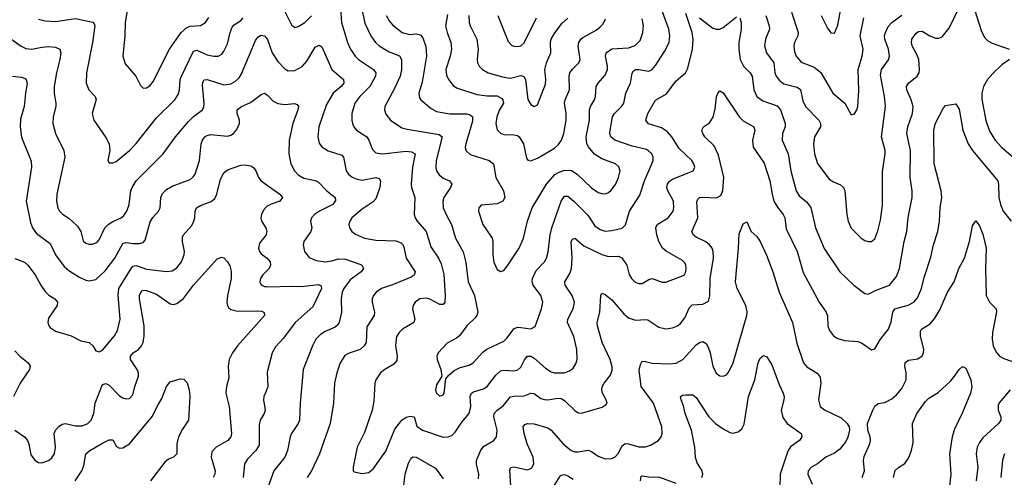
# Model space of a CAD drawing. Header units: inches. Extents: x 501419 to 657765, y 482282 to 547532.
# Tile 74 of 225: x 558539 to 564378, y 522591 to 525306. Entities that reach past the tile are written whole.
import ezdxf

# ---------------------------------------------------------------- set-up
doc = ezdxf.new("R2010")
doc.units = ezdxf.units.IN
doc.header["$MEASUREMENT"] = 0
doc.layers.add('A5552', color=7, linetype='Continuous')
doc.layers.add('A5562', color=7, linetype='Continuous')

msp = doc.modelspace()

# ---------------------------------------------------------------- linework, layer by layer
at = {"layer": 'A5552', "color": 6}
for points, elevation in [([(559188.2, 525431.8), (559164.3, 525290), (559162.4, 525210), (559149.8, 525089.8), (559163.4, 525043.4), (559227.8, 524970), (559255.5, 524915.5), (559270, 524900.4), (559290, 524901.6), (559310, 524913.4), (559330, 524939.5), (559426.2, 525130), (559496.2, 525230), (559530, 525259.8), (559550, 525267), (559610, 525271.3), (559641, 525290), (559660.9, 525319.1)], 2700), ([(558650, 525308), (558690, 525298), (558750, 525294), (558870, 525313.6), (558971.9, 525291.9), (558980.8, 525280.8), (558983.9, 525270), (558970.9, 525170.9), (558933.9, 524990), (558932, 524930), (558948.5, 524890), (558986.8, 524850), (558991.4, 524831.4), (558969.3, 524750), (558977.9, 524710), (559050, 524607.6), (559069.3, 524570), (559073.1, 524530), (559060.7, 524470), (559070, 524457.4), (559090, 524456), (559110, 524463.5), (559190, 524529.1), (559230, 524570.3), (559350, 524723.1), (559459.2, 524830), (559477.5, 524862.5), (559486.4, 524890), (559491.1, 524950), (559497.2, 524970), (559570, 525118.7), (559590, 525124.3), (559650, 525097.9), (559690.3, 525089.7), (559716.5, 525090), (559737.9, 525102.1), (559750, 525118.3), (559770, 525162.4), (559786.8, 525230), (559799.1, 525260.9), (559810, 525274.8), (559850, 525301.2), (559864.1, 525315.9)], 2600), ([(558450, 525217.4), (558547.7, 525147.7), (558574.6, 525134.6), (558610, 525130.9), (558670, 525143.3), (558710, 525145.9), (558750, 525142.4), (558776.9, 525130), (558781.7, 525110), (558777.5, 525070), (558756.7, 524990), (558742.8, 524910), (558743.5, 524870), (558753.6, 524810), (558752.8, 524790), (558737.4, 524730), (558736, 524690), (558751.5, 524631.5), (558800.6, 524530), (558806.5, 524490), (558759.6, 524270), (558756.8, 524230), (558765, 524190), (558774.1, 524170), (558792.4, 524152.4), (558830, 524128.2), (558881, 524081), (558900.2, 524050), (558914.3, 523994.3), (558930, 523980.5), (558950, 523973.7), (558970, 523974), (558995.3, 523984.7), (559010, 524000.2), (559044.4, 524070), (559062.6, 524090), (559090, 524109), (559139.8, 524130), (559156.7, 524143.3), (559173.8, 524170), (559188.1, 524210), (559198.1, 524290), (559205, 524310), (559230.2, 524349.8), (559389, 524510), (559463.3, 524610), (559539.2, 524700.8), (559570, 524730.6), (559622, 524770), (559630.6, 524789.4), (559632.2, 524807.8), (559623.1, 524916.9), (559624.9, 524935.1), (559631.6, 524948.4), (559650, 524951.7), (559750, 524920.2), (559790, 524925.4), (559819.3, 524940.7), (559839.4, 524960.6), (559854.6, 524985.4), (559937.5, 525182.5), (559950, 525201.2), (559970, 525214.3), (559990, 525210.3), (560000, 525197.9)], 2500), ([(558496.6, 524970), (558550, 524963.9), (558575.2, 524955.2), (558583.6, 524930), (558572.3, 524870), (558564.4, 524790), (558544.2, 524715.8), (558540.8, 524670), (558550, 524608.5), (558606.9, 524466.9), (558607.9, 524430), (558576.5, 524230), (558601.8, 524101.8), (558614.8, 524070), (558638, 524038), (558718.6, 523978.6), (558750.2, 523910), (558802.2, 523842.2), (558830, 523818), (558890, 523780.3), (558930, 523760.5), (558950, 523757.1), (558990, 523763.5), (559044.8, 523815.2), (559103.3, 523890), (559150, 523978.1), (559170, 523984.4), (559210, 523977.6), (559250, 523978.3), (559270, 523984.7), (559283.1, 523996.9), (559313, 524107), (559328.1, 524131.9), (559361.9, 524170), (559372, 524190), (559375.1, 524250), (559385.2, 524274.8), (559410, 524298.5), (559442.4, 524317.6), (559550, 524358.5), (559567.3, 524372.7), (559579.2, 524390), (559605.4, 524470), (559614.8, 524570), (559622, 524590), (559637.2, 524610), (559650, 524619.1), (559670, 524624.1), (559770, 524615.1), (559790, 524619.7), (559806.1, 524630), (559826.5, 524653.5), (559842.3, 524690), (559842.1, 524710), (559827.9, 524750), (559828.5, 524771.5), (559854.6, 524790), (559906.5, 524813.5), (559970, 524861.9), (559990, 524869.7), (560000, 524863.3)], 2400), ([(558509.9, 523889.9), (558567, 523867), (558587.5, 523850), (558631.2, 523791.2), (558663.9, 523730), (558690, 523693.2), (558712.2, 523672.2), (558747.4, 523650), (558763.4, 523630), (558760.3, 523610), (558710, 523535), (558705.2, 523510), (558710.8, 523490), (558719.5, 523479.5), (558750, 523458), (558843.3, 523430), (558901.4, 523401.4), (558950.4, 523390.4), (558971.7, 523371.7), (558990, 523341.9), (558998.3, 523338.3), (559010, 523334.7), (559030, 523344.3), (559101.2, 523430), (559118.5, 523461.5), (559133.9, 523530), (559123.5, 523670), (559127.1, 523710), (559203.5, 523836.5), (559210, 523843.4), (559230, 523848), (559290, 523825), (559410, 523812.5), (559443.4, 523816.6), (559470, 523833.6), (559498.6, 523870), (559514.7, 523910), (559516.2, 523930), (559503.9, 523990), (559504.6, 524015.4), (559509.8, 524030.2), (559557.1, 524082.9), (559570, 524104.1), (559576.8, 524130), (559579.1, 524170), (559587.7, 524190), (559610, 524203), (559673.2, 524226.8), (559695.6, 524244.4), (559707.4, 524270), (559730, 524359.6), (559750, 524396.4), (559770, 524414), (559850, 524442.4), (559870, 524444.9), (559910, 524438.1), (559927.4, 524427.4), (559939.8, 524410), (559955.4, 524370), (559970.1, 524350), (560000, 524328.4)], 2300), ([(560000, 524193.7), (559984.2, 524175.8), (559971.7, 524150), (559968.8, 524130), (559973.5, 524110), (559998.3, 524070), (560000, 524065)], 2300), ([(560000, 524032.5), (559999.3, 524030), (559961, 523979), (559955.3, 523950), (559960.8, 523930), (559970, 523916.6), (560000, 523894.5)], 2300), ([(558510, 522870.4), (558566.1, 522830), (558584.6, 522810), (558593, 522790), (558604.1, 522724.1), (558630, 522690.1), (558650, 522678.5), (558670, 522676.3), (558710, 522689.8), (558730, 522706.1), (558745.4, 522730), (558750.7, 522769.3), (558742.9, 522850), (558750.3, 522870), (558770, 522892.9), (558790, 522906.4), (558810, 522910.2), (558870, 522896.3), (558910, 522895.5), (558943.1, 522910), (558962.4, 522930), (558977.6, 522970), (558986.3, 523030), (559030, 523142.4), (559050, 523147.6), (559070, 523136.6), (559130, 523073.6), (559150, 523062.2), (559170, 523056.9), (559190, 523059.3), (559210, 523079.3), (559220.8, 523130), (559243.8, 523190), (559244.1, 523210), (559235.9, 523230), (559196.6, 523290), (559195.5, 523310), (559211, 523329), (559243.1, 523350), (559261, 523370), (559270.4, 523390), (559277.7, 523430), (559277.4, 523490), (559249.7, 523650), (559250, 523671.3), (559263.6, 523696.4), (559270, 523700.6), (559290, 523698.3), (559350, 523677.7), (559430, 523620.9), (559450, 523617), (559470, 523621.4), (559510, 523652.1), (559570, 523730.3), (559710, 523887.6), (559736.3, 523896.3), (559750, 523892.6), (559770, 523868.3), (559784.9, 523844.9), (559793.5, 523813.5), (559792.8, 523770), (559770, 523670), (559767.8, 523627.8), (559770, 523610), (559777.3, 523597.3), (559790, 523586.5), (559830, 523576.9), (559950, 523578.7), (559975.5, 523575.5), (559988.9, 523568.9), (559990.1, 523550), (559829.3, 523370), (559799.9, 523330), (559781.3, 523290), (559774.9, 523250), (559779.4, 523180.6), (559764.7, 523130), (559760.4, 523090), (559780.6, 523010), (559794.9, 522850), (559789.8, 522830), (559773.9, 522810), (559703.1, 522770), (559678.8, 522741.2), (559674.1, 522710), (559697.6, 522630), (559695, 522610), (559685.3, 522590)], 2200), ([(560000, 523811.1), (559979.4, 523790), (559966.4, 523770), (559962.6, 523750), (559970, 523733.5), (559990, 523723.2), (560000, 523722.5)], 2300), ([(558510, 523340.9), (558539.1, 523310), (558587.8, 523270), (558600.8, 523250), (558596.8, 523230), (558541.6, 523150), (558502.3, 523070)], 2200), ([(558867.3, 522570), (558907.8, 522630), (558918.5, 522661.5), (558931.7, 522730), (558955.3, 522750), (559030, 522793.6), (559070, 522813.9), (559090, 522813.5), (559113.1, 522773.1), (559130, 522762.8), (559150, 522765.4), (559190, 522789.4), (559326.9, 522953.1), (559353.2, 523010), (559381.9, 523058.1), (559410, 523129.2), (559430, 523156.3), (559490, 523175.5), (559512.6, 523172.6), (559531.2, 523151.2), (559543, 523110), (559548.4, 523070), (559540.4, 522930), (559503.4, 522876.6), (559479.8, 522830), (559470.6, 522790), (559470, 522729.2), (559450.1, 522710), (559421.8, 522698.2), (559398.6, 522681.4), (559315.1, 522570)], 2100), ([(560000, 523102.8), (559986.9, 523070), (559985.1, 523050), (559994, 522990), (559987.7, 522970), (559964.7, 522930), (559957.9, 522902.1), (559957.9, 522782.1), (559939.9, 522750), (559890, 522698.8), (559872.1, 522670), (559863, 522590)], 2300)]:
    msp.add_lwpolyline(points, dxfattribs=dict(at, elevation=elevation))
at = {"layer": 'A5562', "color": 6}
for points, elevation in [([(563291.7, 525330), (563330, 525256), (563350, 525226.8), (563370, 525226.2), (563390, 525272.4), (563420.1, 525439.9)], 2900), ([(560439.7, 525399.7), (560447.7, 525290), (560483.1, 525170), (560501, 525130), (560528.1, 525090), (560547.7, 525070), (560637.7, 525010), (560650.9, 524990), (560649.1, 524970), (560615.7, 524910), (560556, 524850), (560526.1, 524810), (560508.1, 524750), (560507.7, 524710), (560512.2, 524690), (560520.5, 524670), (560536.8, 524650), (560597.3, 524610), (560610, 524590), (560630, 524534.8), (560650, 524516), (560690, 524509.6), (560830, 524526.2), (560862.3, 524522.3), (560883, 524510), (560867.7, 524430), (560859.8, 524330), (560861.6, 524310), (560882.8, 524250), (560878.8, 524150), (560884.1, 524130), (560896.4, 524110), (560949.8, 524049.8), (560977.6, 523957.6), (561022.2, 523890), (561037.3, 523857.3), (561053.4, 523793.4), (561062.3, 523670), (561060.4, 523630), (561050, 523616.6), (561030, 523615.6), (560970, 523648.2), (560950, 523653.4), (560911.1, 523648.9), (560884.2, 523630), (560871.4, 523610), (560868.5, 523590), (560882.6, 523530), (560875.8, 523510), (560809.5, 523470), (560788.1, 523450), (560774.1, 523425.9), (560768, 523372), (560778, 523310), (560775.7, 523284.3), (560757.9, 523262.1), (560703.9, 523230), (560679.3, 523210), (560650.6, 523170), (560644.7, 523150), (560638.2, 523041.8), (560629.3, 522990), (560582.6, 522857.4), (560540.7, 522770), (560516, 522650), (560517.2, 522630), (560523.1, 522623.1), (560570, 522613.6), (560610, 522620.2), (560637.7, 522642.3), (560710, 522746.6), (560763, 522877), (560804.2, 522930), (560830, 522947.2), (560853.9, 522953.9), (560877.8, 522950), (560893.7, 522893.7), (560926.7, 522870), (561050, 522828.7), (561079.2, 522830), (561100.6, 522839.4), (561120.7, 522859.3), (561161.2, 522918.8), (561204.8, 522970), (561213.9, 523010), (561210.7, 523070), (561218.1, 523090), (561230, 523098.5), (561290, 523114.8), (561310, 523128.6), (561362.3, 523197.7), (561390, 523221.9), (561410, 523227.3), (561470, 523222.4), (561492, 523228), (561510, 523244.4), (561532.4, 523287.6), (561550, 523310.5), (561570, 523309.8), (561590, 523297.8), (561657.5, 523237.5), (561690, 523217.3), (561710, 523210.5), (561770, 523210.2), (561798.4, 523221.6), (561820.8, 523239.2), (561836.8, 523263.2), (561844.2, 523290), (561843.1, 523350), (561825.3, 523425.3), (561787.4, 523510), (561788.5, 523530), (561820.3, 523590), (561828.2, 523630), (561816, 523670), (561773.7, 523730), (561772.2, 523750), (561800.6, 523799.4), (561810.8, 523830), (561815.6, 523890), (561808.8, 523990), (561817.1, 524002.9), (561830, 524010.5), (561884.7, 523964.7), (561990, 523911.8), (562030, 523901.4), (562090, 523903.2), (562110, 523892.5), (562138.8, 523850), (562153.8, 523793.8), (562167.1, 523770), (562189.4, 523749.4), (562210, 523739.7), (562230, 523740.2), (562270, 523765), (562290, 523770.3), (562348.5, 523748.5), (562370, 523748.5), (562478.4, 523790), (562489.2, 523810), (562492, 523830), (562490, 523850), (562482.8, 523862.8), (562470, 523877.2), (562372.9, 523932.9), (562351.1, 523951.1), (562328.1, 523990), (562316.3, 524030), (562311.3, 524070), (562318.3, 524090), (562385.2, 524130), (562414, 524170), (562418.9, 524190), (562415.3, 524230), (562382, 524290), (562376.6, 524310), (562380.9, 524330), (562393.2, 524346.8), (562410, 524358.8), (562533.4, 524410), (562541.7, 524430), (562536.9, 524450), (562523.8, 524470), (562450, 524542), (562406.5, 524610), (562380.2, 524640.2), (562344.8, 524664.8), (562267.9, 524687.9), (562251.8, 524710), (562264.4, 524750), (562310, 524828.2), (562375, 524865), (562430, 524940.7), (562486.5, 524990), (562501.8, 525018.2), (562529.4, 525130), (562533.2, 525186.8), (562526.4, 525230), (562490, 525342)], 2600), ([(560570.7, 525350), (560585.8, 525285.8), (560620.5, 525210), (560649.5, 525170), (560670.8, 525150.8), (560730, 525115.7), (560790.6, 525090.6), (560803.6, 525070), (560803, 525010), (560794, 524970), (560761.7, 524898.3), (560703.2, 524790), (560701.5, 524770), (560710, 524745), (560737.4, 524710), (560805.1, 524665.1), (560836.3, 524656.3), (561025.4, 524625.4), (561044.3, 524610), (561008.4, 524470), (561006.1, 524426.1), (561010, 524408.9), (561025.3, 524385.3), (561050, 524366.5), (561086.8, 524350), (561100.5, 524330), (561093.4, 524310), (561053.1, 524250), (561047.4, 524230), (561050.4, 524190), (561066.9, 524150), (561100.3, 524090), (561123.9, 524010), (561169.1, 523929.1), (561184.3, 523864.3), (561197.6, 523750), (561235.5, 523670), (561255.6, 523570), (561249.8, 523550), (561241.4, 523538.6), (561190, 523488.9), (561146.3, 523430), (561130, 523415.6), (561073.1, 523386.9), (561021.3, 523330), (561013.3, 523310), (561013.9, 523290), (561036.1, 523230), (561041.4, 523190), (561010, 523139.4), (561004.7, 523110), (561010.1, 523090), (561030, 523072.7), (561050, 523080.4), (561055.2, 523090), (561065.3, 523174.7), (561082.7, 523197.3), (561115.3, 523224.7), (561150, 523241.9), (561204.4, 523255.6), (561227.8, 523270), (561286.1, 523333.9), (561308.2, 523351.8), (561410, 523398.9), (561430, 523418.5), (561470, 523472.5), (561490, 523480.6), (561510, 523480.5), (561570, 523471.4), (561595, 523485), (561634.1, 523590), (561641.2, 523630), (561628.9, 523670), (561583.4, 523730), (561578.6, 523750), (561580, 523770), (561601.5, 523818.5), (561650.8, 523869.2), (561663, 523890), (561672.2, 523927.8), (561684.3, 524030), (561694.6, 524070), (561750.5, 524229.5), (561770, 524258.5), (561790, 524257.8), (561825.3, 524230), (561907, 524147), (561950, 524082), (561980.2, 524060.2), (562010, 524051.9), (562050, 524055.4), (562111.8, 524068.2), (562132.2, 524087.8), (562154.2, 524170), (562216.3, 524263.7), (562244.2, 524350), (562288.1, 524450), (562294.9, 524470), (562295.3, 524490), (562287.2, 524510), (562268.6, 524528.6), (562255.2, 524535.2), (562170, 524555.7), (562068.7, 524590), (562044.3, 524610), (562038.5, 524630), (562040, 524650), (562054.6, 524730), (562066.4, 524750), (562108.3, 524790), (562121.7, 524810), (562133.3, 524870), (562160.7, 524930), (562170.8, 524989.2), (562178.6, 525001.4), (562190, 525009.6), (562210, 525009.5), (562270, 525000.6), (562290, 525010.4), (562310, 525034.2), (562362.8, 525117.2), (562389.5, 525170.5), (562394.8, 525210), (562388.7, 525250), (562337.7, 525390)], 2700), ([(562810, 525315.6), (562816.6, 525290), (562817.8, 525250), (562803.7, 525170), (562802.6, 525130), (562811.6, 525070), (562830.4, 525030), (562870.9, 524990), (562883.1, 524970), (562892.7, 524890), (562910.6, 524850.6), (562945.2, 524825.2), (563030, 524793.7), (563051.3, 524770), (563078, 524690), (563077.5, 524670), (563061.8, 524630), (563060.4, 524590), (563096.8, 524510), (563111.9, 524410), (563144.3, 524290), (563161.2, 524261.2), (563204.9, 524224.9), (563230.7, 524190.7), (563257.7, 524070), (563308.8, 523948.8), (563401.9, 523810), (563485, 523730), (563550, 523680.6), (563570, 523676.6), (563618.2, 523701.8), (563696.9, 523730), (563738.2, 523781.8), (563756.9, 523830), (563784.4, 523990), (563799.6, 524050), (563807, 524133), (563831.1, 524250), (563831, 524290), (563820.4, 524370), (563821.2, 524530), (563799.5, 524630), (563805.9, 524670), (563833.1, 524750), (563837.2, 524790), (563826.4, 524830), (563800.8, 524890), (563798.8, 524910), (563809.3, 524930), (563861.4, 524970), (563872.8, 524990), (563875.9, 525010), (563870.7, 525070), (563860, 525100), (563831.9, 525150), (563827.4, 525170), (563830.3, 525190), (563854.8, 525225.2), (563870, 525236.5), (563890, 525238.5), (563936.8, 525210), (563970, 525196.6), (563990, 525196), (564010, 525204.9), (564050, 525255.5), (564110, 525378.8)], 2600), ([(564190, 525403), (564241.1, 525241.1), (564260.9, 525200.9), (564281, 525181), (564306, 525166), (564407.5, 525130)], 2600), ([(560110, 525354.3), (560150, 525276.1), (560170, 525259.6), (560190, 525266), (560228.6, 525290), (560270, 525329.2)], 2600), ([(560712.2, 525330), (560730, 525298.6), (560750, 525274.9), (560807.1, 525230), (560850, 525217.5), (560890, 525221.4), (560916, 525216), (560930, 525197.5), (560947, 525147), (560950.6, 525090), (560924.6, 524935.3), (560906.6, 524870), (560910, 524841.5), (560916.8, 524830), (560977.9, 524777.9), (561010, 524760.9), (561090, 524747.6), (561190, 524747.6), (561210, 524741.7), (561223.4, 524730), (561224, 524704), (561183.7, 524570), (561181.1, 524550), (561185.4, 524530), (561210, 524505), (561323.1, 524470), (561349.1, 524450), (561362.5, 524370), (561408.7, 524290), (561415.1, 524250), (561404, 524230), (561370, 524214), (561275.5, 524204.5), (561261.6, 524190), (561260.3, 524170), (561285.2, 524090), (561340.4, 524010), (561345.1, 523990), (561344.4, 523910), (561350, 523867.3), (561370, 523822.9), (561390, 523811.1), (561410, 523818.4), (561430, 523843.1), (561500.2, 523950), (561526.2, 524010), (561549.3, 524110), (561576.9, 524190), (561662.5, 524330), (561713.2, 524386.8), (561738, 524402), (561770, 524412.3), (561811.2, 524411.2), (561844.1, 524390), (561930, 524307.8), (561970, 524280.9), (561990, 524273.8), (562010, 524273.1), (562030, 524281.3), (562045.7, 524294.3), (562071.6, 524328.4), (562090.2, 524370), (562099, 524410), (562091.9, 524431.9), (562071.2, 524450), (561990, 524480.3), (561948.3, 524508.3), (561911.1, 524551.1), (561902.4, 524570), (561898.9, 524610), (561918.5, 524710), (561918.7, 524770), (561923.5, 524790), (561947.2, 524830), (561953.9, 524850), (561958.2, 524910), (561969.1, 524930), (562010, 524977.5), (562024.3, 525010), (562024.8, 525030), (562012.3, 525090), (562016.4, 525110), (562050, 525132.9), (562150, 525139.6), (562188, 525152), (562218.3, 525181.7), (562234.5, 525230), (562237.5, 525270), (562230.8, 525310)], 2800), ([(561076.5, 525336.5), (561064.4, 525270), (561073.1, 525230), (561094.6, 525170), (561099.4, 525130), (561092.2, 525090), (561066.3, 525010), (561070, 524976.1), (561082.1, 524950), (561110, 524914.4), (561130, 524901.9), (561250, 524862.8), (561310, 524853.9), (561370, 524853.1), (561398, 524838), (561404.7, 524830), (561408.1, 524810), (561384.7, 524770), (561368.8, 524728.8), (561362.4, 524690), (561370, 524651.9), (561390, 524632.1), (561410, 524624.8), (561470, 524622.8), (561490, 524617.9), (561500.2, 524610), (561526.1, 524570), (561544.5, 524484.5), (561552.3, 524472.3), (561570, 524467.8), (561610, 524483.7), (561710, 524543.7), (561734, 524566), (561750.8, 524590), (561765.7, 524630), (561780.3, 524710), (561779.8, 524750), (561769.7, 524810), (561772.9, 524830), (561800, 524890), (561797.9, 524970), (561802.1, 524990), (561814.2, 525010), (561854.4, 525050), (561862, 525070), (561851.2, 525148.8), (561853.8, 525170), (561865.8, 525190), (561879, 525201), (561957, 525243), (561979.6, 525260.4), (561998.3, 525281.7), (562012.1, 525310)], 2900), ([(561202.9, 525330), (561204.1, 525290), (561210, 525268.9), (561249.3, 525189.3), (561256.8, 525130), (561251.9, 525070), (561254.2, 525050), (561263.3, 525030), (561283.3, 525010), (561316.7, 524990), (561410, 524964.5), (561450, 524958.6), (561510, 524974.6), (561528.1, 524968.1), (561538.8, 524950), (561552.4, 524832.4), (561570, 524802.9), (561590, 524790.1), (561610, 524800.4), (561656.5, 524923.5), (561658.7, 524950), (561653.6, 525010), (561662.9, 525050), (561687.9, 525110), (561687.1, 525170), (561690.9, 525190), (561712.4, 525227.6), (561755.4, 525284.6), (561790, 525315.2)], 3000), ([(561374.7, 525330), (561435.8, 525175.8), (561455, 525155), (561470, 525147.9), (561490, 525146.9), (561510, 525151.4), (561531, 525169), (561603.2, 525316.8)], 3100), ([(562570, 525317.1), (562650, 525256.1), (562670, 525248.7), (562690, 525250), (562710, 525258.6), (562790, 525323.4)], 2600), ([(562963.3, 525330), (562984.1, 525270), (562985.3, 525250), (562961.8, 525190), (562955.3, 525150), (562966.9, 525110), (563010.6, 525050.6), (563017.6, 524990), (563025.5, 524970), (563044.7, 524944.7), (563070, 524925), (563150, 524905.8), (563170, 524892.1), (563183.8, 524823.8), (563198, 524790), (563278, 524710), (563286.9, 524690), (563287.3, 524670), (563253, 524610), (563245.6, 524570), (563252.8, 524510), (563270, 524452.3), (563339.6, 524359.6), (563364, 524344), (563406.7, 524326.7), (563425, 524310), (563432.2, 524290), (563443.3, 524150), (563452.7, 524110), (563470, 524069.3), (563529.7, 524010), (563550, 523996.4), (563570, 523989.3), (563590, 523989.7), (563610, 524006), (563627.8, 524052.2), (563642.8, 524117.2), (563654.9, 524205.1), (563655.7, 524404.3), (563671.9, 524510), (563671.3, 524530), (563649.4, 524610), (563674, 524790), (563668.3, 524850), (563642.7, 524977.3), (563649.4, 525010.7), (563691.8, 525068.2), (563697.6, 525090), (563691.6, 525130), (563669.1, 525190), (563668, 525210), (563673.9, 525230), (563690, 525265.9), (563709.9, 525290), (563770, 525332.8)], 2700), ([(563116.2, 525350), (563155.9, 525230), (563152.7, 525210), (563133, 525170), (563129.6, 525150), (563134.4, 525114.4), (563143.6, 525090), (563174, 525054), (563250, 525023.9), (563290, 524991.5), (563360.8, 524870), (563432.8, 524810), (563470, 524741), (563490, 524747.6), (563502.9, 524770), (563508.6, 524791.4), (563515.2, 524884.8), (563510.5, 525010), (563534, 525090), (563540.2, 525130), (563523.6, 525210), (563544.1, 525315.9)], 2800), ([(560000, 525197.9), (560007.9, 525187.9), (560036.1, 525110), (560070, 525057.4), (560110, 525013.6), (560130, 525002.9), (560170, 525003.9), (560212.8, 525027.2), (560241.2, 525058.8), (560290, 525142.1), (560313.7, 525153.7), (560330, 525144.2), (560390.3, 525010), (560458.4, 524950), (560460.6, 524930), (560444.8, 524910), (560397.9, 524870), (560358, 524802), (560312.8, 524670), (560307.3, 524610), (560314, 524574), (560331.3, 524551.3), (560368.1, 524528.1), (560450, 524502.3), (560459.2, 524490), (560474.3, 524410), (560488.5, 524388.5), (560510, 524371.8), (560539.5, 524359.5), (560570, 524354.5), (560650, 524368.7), (560670, 524363.2), (560678.2, 524350), (560673.6, 524310), (560650, 524242), (560635.5, 524224.5), (560570, 524182.4), (560508.3, 524130), (560495.5, 524110), (560490.3, 524090), (560494.4, 524070), (560508.8, 524050), (560530, 524033.9), (560582.6, 524010), (560650, 523997.1), (560770, 523993.2), (560801.2, 523981.2), (560811.5, 523971.5), (560816.9, 523956.9), (560831.3, 523890), (560883.7, 523810), (560877.7, 523790), (560861, 523779), (560750, 523732.1), (560684.7, 523710), (560653, 523690), (560635.9, 523670), (560628.6, 523650), (560628.6, 523630), (560641.8, 523570), (560641, 523550), (560597.3, 523482.7), (560592.5, 523390), (560581.8, 523370), (560558.3, 523350), (560493.2, 523326.8), (560467.4, 523312.6), (560439.8, 523270), (560418.9, 523210), (560405, 523150), (560399.5, 523030), (560379.7, 522910), (560315.8, 522730), (560268.4, 522630), (560243.8, 522590)], 2500), ([(564409.2, 525070), (564362.3, 525037.7), (564310, 524986), (564278.4, 524950), (564254.6, 524910), (564244.6, 524870), (564245, 524835), (564268.3, 524708.3), (564290, 524644.6), (564323.4, 524590), (564361.2, 524550), (564429.6, 524490)], 2600), ([(560000, 524863.3), (560010, 524856.9), (560042.7, 524822.7), (560070, 524809.4), (560110, 524801.6), (560169.2, 524809.2), (560183.2, 524803.2), (560191.5, 524791.5), (560188.1, 524770), (560158, 524690), (560136, 524590), (560134.3, 524510), (560147, 524450), (560167.5, 524410), (560190, 524384.5), (560224.6, 524364.6), (560290, 524351.5), (560310, 524342.4), (560361, 524290), (560410.4, 524250.4), (560412.3, 524232.3), (560395.1, 524210), (560317.2, 524170), (560287.2, 524150), (560268.4, 524130), (560264, 524110), (560271.6, 524070), (560265.1, 524050), (560224.6, 523990), (560219.1, 523970), (560228.3, 523930), (560254.9, 523894.9), (560296.9, 523876.9), (560350, 523869.3), (560390, 523874.6), (560430, 523886.8), (560470, 523885.4), (560555.8, 523855.8), (560567, 523850), (560578.4, 523830), (560563.3, 523810), (560497.8, 523762.2), (560460, 523710), (560451.3, 523690), (560444.2, 523650), (560446.1, 523570), (560432.5, 523510), (560424.7, 523495.3), (560410, 523482.4), (560350, 523456.8), (560321.7, 523438.3), (560295.5, 523410), (560274.9, 523370), (560220, 523230), (560201, 523030), (560198, 522930), (560189.6, 522910), (560149.6, 522850), (560142, 522830), (560127.1, 522750), (560110.6, 522710), (560045.6, 522630), (560010.6, 522530)], 2400), ([(561258.6, 522581.4), (561262.4, 522610), (561247.9, 522667.9), (561247.5, 522690), (561271.9, 522748.1), (561290, 522772.9), (561351, 522809), (561365.8, 522830), (561370.9, 522870), (561351.1, 522950), (561352.5, 522970), (561369.7, 522990), (561405.3, 523014.7), (561450, 523068.2), (561470, 523073), (561530, 523073.9), (561570, 523089.7), (561590, 523088.4), (561630, 523058.4), (561650, 523051.7), (561670, 523050.7), (561730, 523059.9), (561750, 523057.4), (561770, 523047.2), (561830, 522986.4), (561850, 522973.7), (561870, 522971.2), (561993, 523007), (562017.4, 523022.6), (562022.1, 523030), (562017.4, 523050), (561995.6, 523090), (561990.4, 523110), (561992.7, 523127.3), (562005.3, 523150), (562043.2, 523196.8), (562053, 523227), (562052.9, 523247.1), (562039.6, 523290), (561992.3, 523390), (561965.3, 523490), (561963.5, 523510), (561978.3, 523570), (561984.3, 523670), (561990, 523683), (562010, 523675.4), (562050, 523643.9), (562121.4, 523561.4), (562150, 523537.5), (562190, 523523.2), (562250, 523527.7), (562264.1, 523524.1), (562330, 523482.1), (562370, 523471.8), (562410, 523478.5), (562439.1, 523490), (562457.3, 523502.7), (562482.3, 523537.7), (562510, 523598), (562526.5, 523613.5), (562590, 523617.1), (562623.9, 523636.1), (562632.4, 523667.6), (562632.9, 523770), (562652.9, 523890), (562651.7, 523930), (562644.8, 523950), (562630.4, 523970.4), (562607.1, 523987.1), (562550, 524014.8), (562531.8, 524030), (562525.6, 524050), (562559.5, 524130), (562554.6, 524225.4), (562559.5, 524240.5), (562569.4, 524250.6), (562587.4, 524252.6), (562671.9, 524248.1), (562696.8, 524263.2), (562708.5, 524291.5), (562715.4, 524370), (562682.9, 524502.9), (562656.6, 524556.6), (562602.8, 524610), (562589, 524630), (562584.8, 524650), (562594.6, 524670), (562630, 524693.6), (562651.7, 524728.3), (562664, 524776), (562671.5, 524848.5), (562678.9, 524870), (562690, 524884.6), (562710, 524871.6), (562807.7, 524727.7), (562830, 524706.3), (562893.1, 524670), (562897.7, 524650), (562884.3, 524590), (562888.6, 524550), (562954.6, 524454.6), (562987, 524350), (563000.3, 524270), (563011.6, 524230), (563033.3, 524193.3), (563067.3, 524150), (563076.2, 524130), (563084.8, 524064.8), (563148.8, 523930), (563185.4, 523805.4), (563280.3, 523630), (563321.6, 523570), (563329.1, 523549.1), (563330.6, 523490), (563341, 523461), (563365.8, 523430), (563390, 523413.5), (563430, 523402.7), (563510, 523396.9), (563530, 523389.5), (563590, 523346.4), (563610, 523353.6), (563643, 523410), (563691.9, 523470), (563707.4, 523512.6), (563715.9, 523570), (563727.7, 523590), (563807.9, 523612.1), (563840.8, 523630), (563864, 523656), (563887, 523710), (563903, 523777), (563943.1, 523896.9), (563957.4, 523970), (563984.6, 524050), (563993.5, 524110), (563996.7, 524190), (564008.1, 524250), (564003.7, 524290), (563962.8, 524450), (563959.8, 524650), (563970, 524691.1), (564016.5, 524783.5), (564030, 524796.8), (564090, 524806.2), (564110, 524775.3), (564132.8, 524650), (564164.1, 524570), (564190.2, 524530), (564339, 524350), (564343.9, 524330), (564345.5, 524250), (564355, 524210), (564371.8, 524170), (564419.1, 524110)], 2500), ([(560000, 524328.4), (560081.1, 524270), (560096.8, 524250), (560082, 524230), (560030, 524212.2), (560003, 524197), (560000, 524193.7)], 2300), ([(561454.1, 522505.9), (561444.4, 522635.6), (561451.6, 522648.4), (561470, 522652.1), (561550, 522634.5), (561574.7, 522645.3), (561586.9, 522670), (561582.8, 522710), (561547.8, 522790), (561530.3, 522850), (561525.3, 522890), (561535, 522905), (561550, 522910.3), (561590, 522909), (561670, 522883.9), (561690, 522870.5), (561761.8, 522790), (561810, 522749), (561830, 522741.8), (561850, 522741.2), (561910.9, 522750.9), (561930, 522744.7), (561970, 522716.2), (562010, 522700.8), (562050, 522702.3), (562070, 522712.7), (562090, 522734.7), (562110, 522774.7), (562129.4, 522790.6), (562150, 522789.9), (562210, 522771), (562249.1, 522770.9), (562278.8, 522781.2), (562327.2, 522810), (562342, 522830), (562349.5, 522850), (562346.6, 522890), (562297.1, 523030), (562224.2, 523130), (562213.2, 523226.8), (562219.6, 523260.4), (562230, 523279.1), (562250, 523278.7), (562290, 523267.8), (562390, 523263.4), (562431.5, 523268.5), (562470.6, 523289.4), (562550, 523376.1), (562570, 523390), (562590, 523396.8), (562610, 523385.4), (562622, 523362), (562632.9, 523330), (562649.1, 523250), (562670, 523209.1), (562690, 523193.4), (562710, 523190.6), (562730, 523199.6), (562743.8, 523216.2), (562769.1, 523270), (562851.1, 523550), (562852.3, 523572.3), (562845.6, 523610), (562794, 523710), (562783.4, 523750), (562802.3, 523950), (562805.7, 524034.3), (562830, 524093.8), (562850, 524107), (562877, 524050), (562910, 524019.9), (562930, 523990.1), (562968, 523908), (563004.9, 523810), (563042, 523690), (563121.7, 523510), (563147.5, 523387.6), (563186.6, 523270), (563207.1, 523247.1), (563268, 523208), (563285.3, 523185.3), (563289.9, 523150), (563275.6, 523050), (563286.6, 523010), (563310.6, 522990.5), (563410, 522944.1), (563446.8, 522910), (563457.1, 522890), (563459.3, 522870), (563450.2, 522829.8), (563437.1, 522802.9), (563402.9, 522757.1), (563370, 522733.8), (563318.7, 522710), (563270, 522670.7), (563234.2, 522650), (563215.5, 522630), (563213.6, 522610), (563238.3, 522550)], 2400), ([(563534.7, 522590), (563548.6, 522630), (563543.7, 522690), (563546.3, 522713.7), (563581.1, 522790), (563585.3, 522810), (563583, 522830), (563568.6, 522870), (563565.7, 522910), (563597.7, 522990), (563610, 523012.3), (563630, 523028), (563670, 523035.4), (563710, 523055.6), (563739, 523081), (563770, 523118.5), (563795.1, 523170), (563795.6, 523210), (563787.1, 523250), (563790, 523272.5), (563810, 523285.2), (563865.8, 523294.2), (563890, 523311.8), (563898.8, 523330), (563900.4, 523350), (563880.2, 523430), (563881.3, 523458.7), (563887.5, 523470), (563938, 523502), (563966, 523534), (563994.9, 523585.1), (564040.8, 523690), (564080.8, 523750), (564107.7, 523830), (564142.1, 523890), (564170.6, 523990), (564190, 524082), (564210, 524112.4), (564230, 524081.9), (564250, 524032.9), (564269.9, 523949.9), (564265.7, 523830), (564270.2, 523670), (564289.5, 523630), (564329.4, 523590), (564332.4, 523572.4), (564307.2, 523450), (564306.4, 523410), (564312.5, 523370), (564330, 523332.9), (564350.2, 523310.2), (564375.8, 523295.8), (564449.1, 523269.1)], 2400), ([(560000, 524065), (560004.9, 524050), (560000, 524032.5)], 2300), ([(560000, 523894.5), (560006, 523890), (560023.1, 523870), (560026.8, 523850), (560018.5, 523830), (560000, 523811.1)], 2300), ([(560000, 523722.5), (560010, 523721.7), (560150, 523725.1), (560210, 523722), (560310, 523735.5), (560327.1, 523727.1), (560327.8, 523710), (560277.2, 523602.8), (560171.5, 523508.5), (560103, 523417), (560055.5, 523364.5), (560035.2, 523330), (560005.5, 523214.5), (560010.9, 523130), (560000, 523102.8)], 2300), ([(562584.9, 522590), (562589.7, 522610), (562585.3, 522630), (562557.2, 522677.2), (562547.4, 522707.4), (562541.7, 522770), (562523.7, 522870), (562485.2, 522970), (562474.9, 523014.9), (562460.5, 523050), (562458.2, 523070), (562470, 523077.7), (562490, 523081.1), (562530, 523080.9), (562550, 523064.6), (562624.6, 522950), (562664.8, 522910), (562710, 522878.3), (562750, 522857.4), (562770, 522853.6), (562799.3, 522860.7), (562820.9, 522879.1), (562834.6, 522905.4), (562860.6, 523070), (562899.1, 523170), (562917.4, 523270), (562930, 523297.8), (562950, 523312.7), (562970, 523305.5), (562998.9, 523258.9), (563041.8, 523141.8), (563065.7, 523090), (563071.7, 523070), (563071, 523050), (563055.2, 522990), (563064.8, 522944.8), (563090.8, 522910), (563173.2, 522850), (563178.1, 522830), (563163.2, 522810), (563110, 522771.4), (563093.7, 522746.3), (563048.8, 522610), (563046.1, 522530)], 2300), ([(563720.4, 522590), (563730, 522630.5), (563750, 522649.5), (563787.6, 522672.4), (563810, 522704.2), (563827.1, 522750), (563838, 522798), (563833, 522910), (563859.7, 522970), (563910, 523040.4), (563930, 523059.7), (563985.6, 523094.4), (564058, 523162), (564083.4, 523190), (564110, 523230.1), (564130, 523248.3), (564150, 523239), (564179.1, 523170), (564185.6, 523125.6), (564177.2, 523090), (564130, 522975.7), (564082.9, 522877.1), (564068.2, 522830), (564052.6, 522730), (564060.6, 522610), (564044, 522470)], 2300), ([(564413, 523110), (564347.8, 523032.2), (564341.8, 523018.2), (564340.8, 522990), (564358, 522950), (564358.1, 522930), (564343.6, 522910), (564250, 522824.8), (564230, 522797.9), (564217, 522770), (564210.9, 522730), (564221.5, 522650), (564210.4, 522570.4)], 2400), ([(560814.8, 522530), (560824.3, 522610), (560845.1, 522674.9), (560858.5, 522701.5), (560870, 522713.1), (560890, 522709.8), (561005.5, 522645.5), (561050, 522582.4)], 2500), ([(564379.5, 522730), (564366.8, 522693.2), (564358.1, 522590)], 2500), ([(561674, 522486), (561743.3, 522596.7), (561750, 522603.9), (561770, 522607.3), (561790, 522600.5), (561820.4, 522580.4)], 2300), ([(562219.9, 522570), (562224.2, 522595.7), (562230, 522600.1), (562270, 522593.9), (562332.3, 522592.3), (562430, 522555.6)], 2300)]:
    msp.add_lwpolyline(points, dxfattribs=dict(at, elevation=elevation))

doc.saveas('drawing.dxf')
